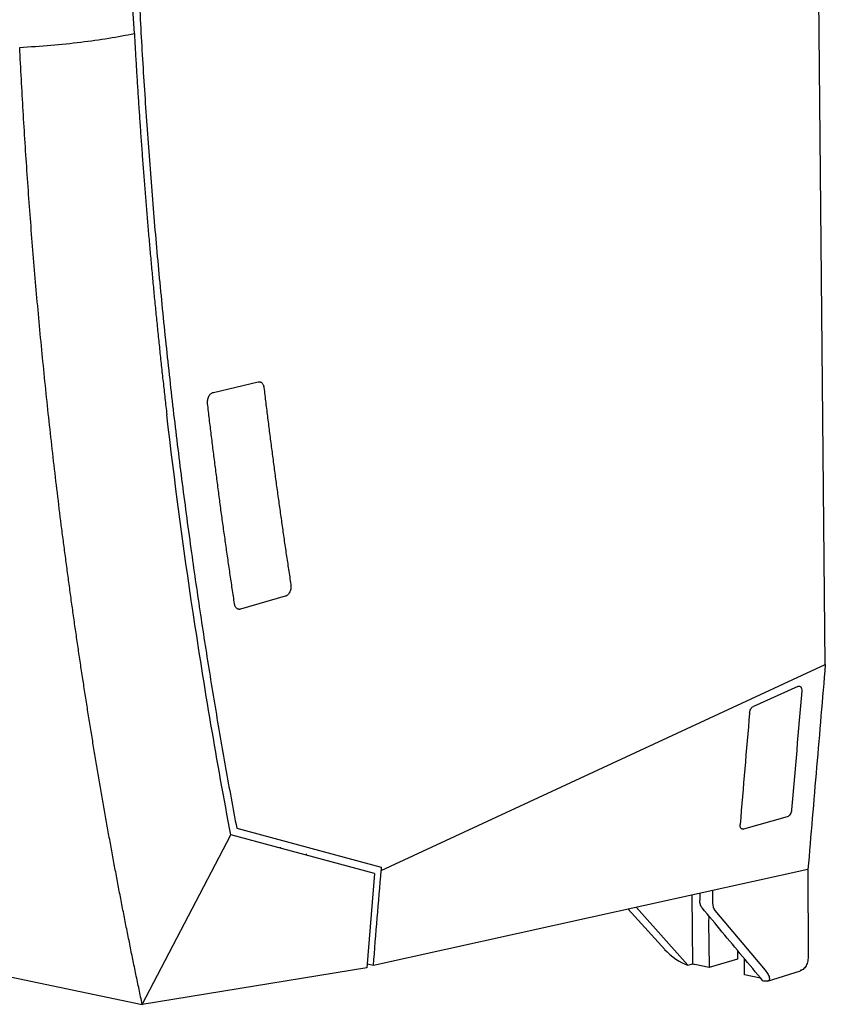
# Model space of a CAD drawing. Extents: x 89 to 1073, y 40 to 812.
# Tile 35 of 67: x 961 to 1073, y 68 to 206. Entities that reach past the tile are written whole.
import ezdxf

# ---------------------------------------------------------------- set-up
doc = ezdxf.new("R2010")
doc.units = 0
doc.layers.get('0').update_dxf_attribs({"linetype": 'CONTINUOUS'})

msp = doc.modelspace()

# ---------------------------------------------------------------- linework, layer by layer
at = {"color": 7, "linetype": 'CONTINUOUS'}
for p, q in [((1073.36, 115.59), (1071.77, 281.17)), ((987.81, 153.64), (994.07, 155.13)), ((997.86, 125.12), (991.6, 123.32)), ((1011.27, 86.79), (1073.36, 115.59)), ((1069.53, 112.52), (1063.31, 109.7)), ((1068.05, 94.29), (1061.94, 92.57)), ((991.07, 92.67), (1011.26, 87.25)), ((977.86, 68.05), (990.25, 91.75)), ((1010.35, 86.36), (990.25, 91.75)), ((885, 87.33), (977.86, 68.05)), ((1011.26, 87.25), (1011.27, 86.79)), ((1070.94, 86.91), (1070.98, 74.73)), ((1010.35, 86.36), (1009.27, 73.17)), ((1054.86, 73.72), (1054.77, 83.34)), ((1055.83, 83.57), (1055.82, 82.62)), ((1057.61, 83.96), (1057.61, 82.25)), ((1050.91, 75.74), (1045.81, 81.35)), ((1046.95, 81.61), (1054.15, 73.52)), ((1057.94, 81.18), (1064.94, 72.84)), ((1057.05, 79.62), (1057.15, 73.22)), ((1061.09, 74.38), (1057.15, 73.22)), ((1061.08, 75.61), (1061.09, 74.38)), ((1062.08, 72.19), (1062.05, 74.44)), ((1009.27, 73.17), (977.86, 68.05)), ((1010.18, 73.47), (1009.31, 73.65)), ((1054.15, 73.52), (1054.86, 73.72)), ((1057.15, 73.22), (1055.12, 73.64)), ((1064.3, 71.73), (1062.08, 72.19)), ((1065.28, 71.3), (1069.9, 72.74)), ((1064.75, 71.3), (1064.64, 71.33))]:
    msp.add_line(p, q, dxfattribs=at)
at = {"color": 8, "linetype": 'CONTINUOUS'}
for p, q in [((1061.57, 92.71), (1061.94, 92.57)), ((997.21, 89.88), (997.2, 90.05)), ((1000.76, 89.1), (1000.76, 88.93))]:
    msp.add_line(p, q, dxfattribs=at)
at = {"color": 7, "linetype": 'CONTINUOUS', "flags": 128}
msp.add_lwpolyline([(1070.94, 86.92), (1040.56, 80.19), (1010.18, 73.47)], dxfattribs=at)
at = {"color": 7, "linetype": 'CONTINUOUS'}
for centre, major_axis, ratio, start_param, end_param in [((1058.72, 82.54), (0.33, 1.63), 0.649215, 1.880527, 2.665621), ((1059.52, 79.11), (-0.85, 3.31), 0.699834, 1.014878, 1.239725), ((1052.68, 75.4), (2.45, -1.85), 0.305606, 4.156277, 5.563921), ((1055.09, 76.07), (-0.62, 2.42), 0.700358, 2.66708, 2.810861)]:
    msp.add_ellipse(centre, major_axis=major_axis, ratio=ratio, start_param=start_param, end_param=end_param, dxfattribs=at)
for points in [[(976.76, 203.84), (975.93, 218.85), (975.46, 233.99), (975.37, 249.23)], [(960.73, 201.9), (963.68, 202.06), (969.44, 202.56), (974.49, 203.37), (976.76, 203.84)], [(984.98, 122.84), (983.61, 131.99), (982.38, 141.22), (981.3, 150.52)], [(990.25, 91.75), (988.3, 102), (986.55, 112.36), (984.98, 122.84)], [(1070.07, 111.89), (1069.6, 106.34), (1069.13, 100.79), (1068.66, 95.24)], [(1062.77, 108.79), (1062.33, 103.59), (1061.89, 98.4), (1061.46, 93.21)], [(1010.18, 73.47), (1010.54, 77.91), (1010.9, 82.35), (1011.27, 86.79)]]:
    msp.add_open_spline(points, degree=3, dxfattribs=at)
for points, knots in [([(976.29, 248.8), (976.3, 248.02), (976.31, 246.47), (976.33, 244.15), (976.36, 241.83), (976.4, 239.51), (976.44, 237.19), (976.49, 234.87), (976.54, 232.56), (976.6, 230.25), (976.67, 227.94), (976.74, 225.63), (976.82, 223.32), (976.9, 221.01), (976.99, 218.71), (977.08, 216.41), (977.18, 214.11), (977.28, 211.81), (977.52, 206.98), (977.92, 199.63), (978.57, 189.78), (979.32, 179.98), (980.18, 170.18), (981.15, 160.39), (982.24, 150.61), (983.43, 140.87), (984.49, 132.97), (985.36, 126.87), (986, 122.55), (986.66, 118.24), (987.34, 113.95), (988.04, 109.67), (988.77, 105.4), (989.51, 101.14), (990.28, 96.9), (990.81, 94.08), (991.07, 92.67)], [0, 0, 0, 0, 0.014417, 0.028832, 0.043246, 0.057659, 0.072071, 0.086482, 0.100894, 0.115304, 0.129715, 0.144126, 0.158537, 0.172949, 0.187361, 0.201774, 0.216189, 0.230604, 0.245021, 0.307181, 0.369326, 0.431473, 0.493635, 0.556592, 0.619536, 0.68248, 0.74544, 0.77373, 0.802016, 0.830299, 0.858579, 0.886859, 0.915139, 0.943422, 0.971709, 1, 1, 1, 1]), ([(976.76, 203.84), (976.8, 203.06), (976.89, 201.5), (977.03, 199.16), (977.17, 196.82), (977.32, 194.48), (977.48, 192.15), (977.64, 189.82), (977.81, 187.49), (977.98, 185.16), (978.16, 182.84), (978.34, 180.51), (978.54, 178.19), (978.73, 175.87), (978.94, 173.56), (979.15, 171.24), (979.36, 168.93), (979.58, 166.62), (979.81, 164.31), (980.05, 162.01), (980.28, 159.7), (980.53, 157.4), (980.78, 155.11), (981.04, 152.81), (981.21, 151.28), (981.3, 150.52)], [0, 0, 0, 0, 0.043412, 0.086831, 0.130255, 0.173685, 0.217121, 0.260564, 0.304012, 0.347466, 0.390926, 0.434393, 0.477865, 0.521343, 0.564827, 0.608318, 0.651814, 0.695316, 0.738824, 0.782339, 0.825859, 0.869385, 0.912917, 0.956456, 1, 1, 1, 1]), ([(977.86, 68.05), (977.71, 68.75), (977.42, 70.15), (976.98, 72.25), (976.54, 74.36), (976.12, 76.47), (975.69, 78.59), (975.27, 80.71), (974.86, 82.83), (974.45, 84.96), (974.05, 87.1), (973.65, 89.23), (973.26, 91.38), (972.88, 93.52), (972.49, 95.68), (972.12, 97.83), (971.75, 99.99), (971.38, 102.16), (971.02, 104.33), (970.67, 106.5), (970.32, 108.68), (969.97, 110.86), (969.63, 113.04), (969.3, 115.23), (968.97, 117.43), (968.65, 119.63), (968.33, 121.83), (968.02, 124.04), (967.72, 126.25), (967.42, 128.46), (967.12, 130.68), (966.83, 132.9), (966.45, 135.87), (966, 139.57), (965.47, 144.02), (964.97, 148.48), (964.49, 152.93), (964.03, 157.38), (963.6, 161.84), (963.19, 166.29), (962.8, 170.74), (962.44, 175.2), (962.1, 179.65), (961.78, 184.1), (961.48, 188.55), (961.21, 193), (960.96, 197.45), (960.8, 200.42), (960.73, 201.9)], [0, 0, 0, 0, 0.016356, 0.032721, 0.049094, 0.065475, 0.081864, 0.098261, 0.114666, 0.13108, 0.147501, 0.163931, 0.180369, 0.196815, 0.21327, 0.229732, 0.246203, 0.262681, 0.279168, 0.295663, 0.312167, 0.328678, 0.345198, 0.361725, 0.378261, 0.394805, 0.411358, 0.427918, 0.444486, 0.461063, 0.477648, 0.494241, 0.510842, 0.54394, 0.576967, 0.609926, 0.642814, 0.675633, 0.708383, 0.741063, 0.773674, 0.806214, 0.838686, 0.871088, 0.90342, 0.935683, 0.967876, 1, 1, 1, 1]), ([(994.07, 155.13), (994.09, 155.13), (994.13, 155.14), (994.18, 155.14), (994.24, 155.14), (994.3, 155.13), (994.38, 155.11), (994.48, 155.07), (994.6, 154.97), (994.7, 154.85), (994.78, 154.71), (994.82, 154.57), (994.86, 154.45), (994.87, 154.36), (994.88, 154.31)], [0, 0, 0, 0, 0.050351, 0.100282, 0.150039, 0.199869, 0.25002, 0.37494, 0.499757, 0.624619, 0.749544, 0.833099, 0.916211, 1, 1, 1, 1]), ([(994.88, 154.31), (994.96, 153.6), (995.13, 152.18), (995.4, 150.05), (995.66, 147.92), (995.94, 145.79), (996.22, 143.67), (996.5, 141.55), (996.79, 139.43), (997.09, 137.31), (997.39, 135.2), (997.69, 133.09), (998, 130.98), (998.32, 128.88), (998.53, 127.48), (998.64, 126.78)], [0, 0, 0, 0, 0.076933, 0.153861, 0.230785, 0.307705, 0.384623, 0.46154, 0.538457, 0.615373, 0.692292, 0.769213, 0.846137, 0.923066, 1, 1, 1, 1]), ([(987, 152.06), (986.99, 152.09), (986.99, 152.16), (986.98, 152.26), (986.99, 152.37), (987, 152.47), (987.02, 152.63), (987.07, 152.84), (987.17, 153.08), (987.3, 153.29), (987.44, 153.44), (987.57, 153.54), (987.69, 153.61), (987.77, 153.63), (987.81, 153.64)], [0, 0, 0, 0, 0.050745, 0.100748, 0.150379, 0.200019, 0.250047, 0.375043, 0.499801, 0.624164, 0.749606, 0.832713, 0.915612, 1, 1, 1, 1]), ([(990.77, 124.06), (990.66, 124.77), (990.45, 126.2), (990.13, 128.34), (989.82, 130.48), (989.51, 132.63), (989.21, 134.77), (988.91, 136.92), (988.62, 139.08), (988.34, 141.23), (988.06, 143.39), (987.79, 145.55), (987.52, 147.72), (987.25, 149.89), (987.08, 151.33), (987, 152.06)], [0, 0, 0, 0, 0.076934, 0.153862, 0.230787, 0.307707, 0.384626, 0.461543, 0.538459, 0.615376, 0.692294, 0.769215, 0.846138, 0.923067, 1, 1, 1, 1]), ([(998.64, 126.78), (998.64, 126.74), (998.65, 126.67), (998.66, 126.57), (998.66, 126.47), (998.65, 126.36), (998.64, 126.2), (998.59, 125.98), (998.49, 125.73), (998.37, 125.51), (998.23, 125.35), (998.1, 125.24), (997.99, 125.17), (997.91, 125.14), (997.86, 125.12)], [0, 0, 0, 0, 0.050664, 0.10063, 0.150266, 0.19995, 0.250056, 0.375143, 0.49982, 0.624403, 0.74961, 0.832909, 0.915769, 1, 1, 1, 1]), ([(991.6, 123.32), (991.57, 123.31), (991.52, 123.3), (991.45, 123.29), (991.38, 123.3), (991.29, 123.31), (991.18, 123.35), (991.06, 123.44), (990.96, 123.55), (990.88, 123.68), (990.83, 123.81), (990.79, 123.93), (990.78, 124.02), (990.77, 124.06)], [0, 0, 0, 0, 0.062951, 0.125304, 0.187516, 0.250048, 0.375063, 0.499797, 0.624679, 0.749602, 0.833076, 0.916164, 1, 1, 1, 1]), ([(1073.37, 115.59), (1072.96, 110.81), (1072.56, 106.03), (1072.15, 101.25), (1071.75, 96.47), (1071.34, 91.69), (1070.94, 86.91)], [0, 0, 0, 0, 0.01815193, 0.01815193, 0.01815193, 0.03630387, 0.03630387, 0.03630387, 0.03630387]), ([(1069.53, 112.52), (1069.61, 112.55), (1069.69, 112.56), (1069.83, 112.54), (1069.89, 112.5), (1069.99, 112.38), (1070.03, 112.3), (1070.08, 112.11), (1070.08, 112), (1070.07, 111.89)], [0, 0, 0, 0, 0.25, 0.25, 0.5, 0.5, 0.75, 0.75, 1, 1, 1, 1]), ([(1062.77, 108.79), (1062.78, 108.88), (1062.8, 108.98), (1062.86, 109.17), (1062.9, 109.26), (1063.04, 109.51), (1063.17, 109.64), (1063.31, 109.7)], [0, 0, 0, 0, 0.25, 0.25, 0.5, 0.5, 1, 1, 1, 1]), ([(1068.66, 95.24), (1068.65, 95.13), (1068.63, 95.03), (1068.56, 94.82), (1068.51, 94.72), (1068.34, 94.46), (1068.2, 94.33), (1068.05, 94.29)], [0, 0, 0, 0, 0.25, 0.25, 0.5, 0.5, 1, 1, 1, 1]), ([(1061.94, 92.57), (1061.87, 92.55), (1061.8, 92.55), (1061.67, 92.59), (1061.62, 92.63), (1061.48, 92.81), (1061.44, 93), (1061.46, 93.21)], [0, 0, 0, 0, 0.25, 0.25, 0.5, 0.5, 1, 1, 1, 1]), ([(1056.13, 81.56), (1056.08, 81.62), (1056.04, 81.69), (1055.98, 81.81), (1055.96, 81.85), (1055.92, 81.93), (1055.91, 81.98), (1055.87, 82.11), (1055.85, 82.21), (1055.82, 82.41), (1055.82, 82.51), (1055.82, 82.62)], [0, 0, 0, 0, 0.25, 0.25, 0.375, 0.375, 0.5, 0.5, 0.75, 0.75, 1, 1, 1, 1]), ([(1064.64, 71.33), (1063.69, 72.47), (1062.74, 73.61), (1061.79, 74.75), (1060.85, 75.89), (1059.9, 77.02), (1058.96, 78.16), (1058.02, 79.29), (1057.08, 80.43), (1056.13, 81.56)], [0, 0, 0, 0, 0.00730239, 0.00730239, 0.00730239, 0.01455537, 0.01455537, 0.01455537, 0.02180836, 0.02180836, 0.02180836, 0.02180836]), ([(1070.98, 74.73), (1070.96, 74.46), (1070.92, 73.92), (1070.61, 73.28), (1070.23, 72.86), (1069.94, 72.78), (1069.84, 72.76)], [0, 0, 0, 0, 0.283041, 0.566087, 0.848949, 1, 1, 1, 1]), ([(1064.94, 72.84), (1065.12, 72.62), (1065.27, 72.41), (1065.43, 72.12), (1065.47, 72.02), (1065.53, 71.85), (1065.55, 71.76), (1065.56, 71.53), (1065.51, 71.41), (1065.31, 71.3), (1065.23, 71.28), (1065.02, 71.26), (1064.9, 71.27), (1064.75, 71.3)], [0, 0, 0, 0, 0.25, 0.25, 0.375, 0.375, 0.5, 0.5, 0.75, 0.75, 0.875, 0.875, 1, 1, 1, 1])]:
    msp.add_open_spline(points, degree=3, knots=knots, dxfattribs=at)

doc.saveas('drawing.dxf')
